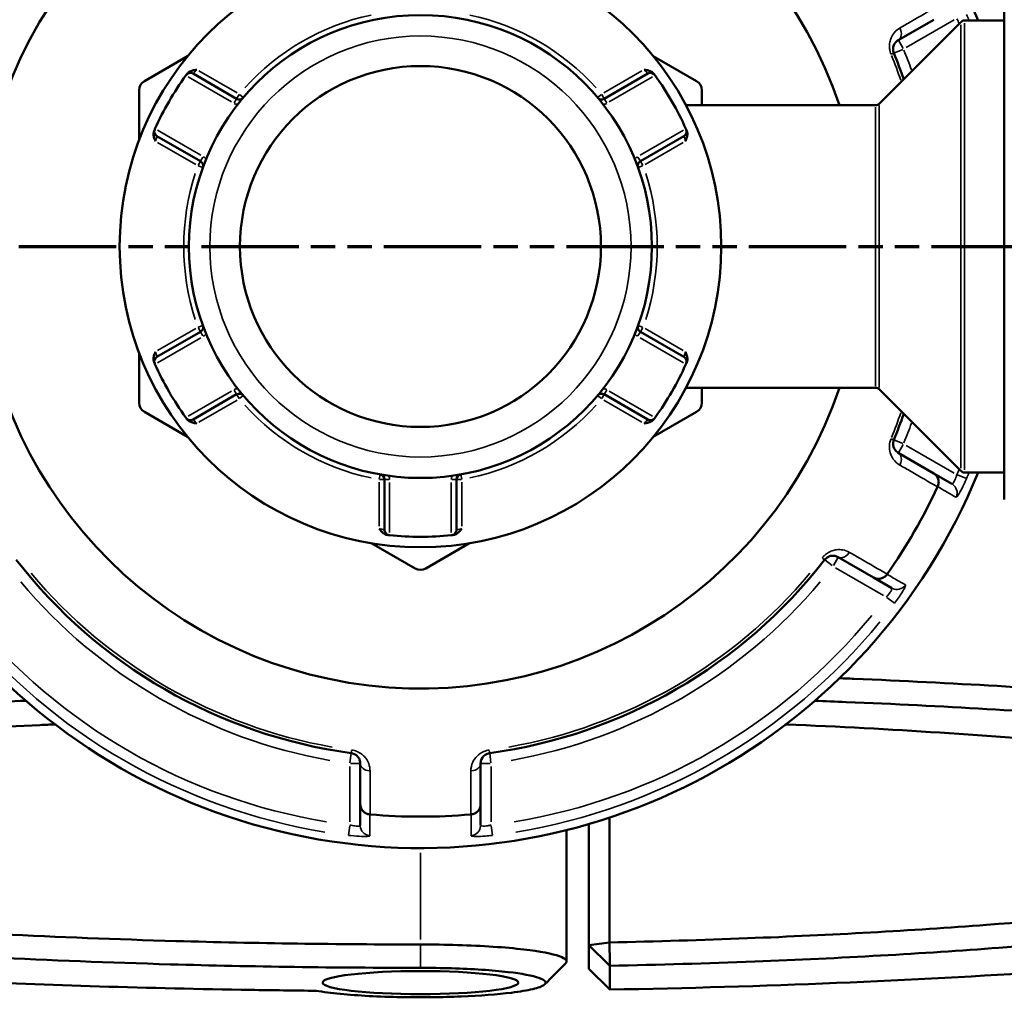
# Model space of a CAD drawing. Header units: millimetres. Extents: x 0 to 1062, y -443 to 985.
# Tile 9 of 21: x 389 to 483, y 720 to 814. Entities that reach past the tile are written whole.
import ezdxf

# ---------------------------------------------------------------- set-up
doc = ezdxf.new("R2010")
doc.units = ezdxf.units.MM
doc.linetypes.add('DOUBLE_DASH_CHAIN', pattern=[1.2403, 0.6614, -0.0827, 0.1654, -0.0827, 0.1654, -0.0827])
for name, color, linetype, lineweight in [('Section Line (ANSI)', 7, 'DOUBLE_DASH_CHAIN', 70), ('Visible (ANSI)', 7, 'Continuous', 50), ('Visible Narrow (ANSI)', 7, 'Continuous', 35)]:
    doc.layers.add(name, color=color, linetype=linetype, lineweight=lineweight)

# ---------------------------------------------------------------- blocks, each defined once
blk = doc.blocks.new('2dTransSection0')
at = {"layer": 'Section Line (ANSI)', "linetype": 'DOUBLE_DASH_CHAIN', "ltscale": 14.063424}
blk.add_line((249.725, 791.95), (642.811, 791.95), dxfattribs=at)

msp = doc.modelspace()

# ---------------------------------------------------------------- linework, layer by layer
at = {"layer": 'Visible (ANSI)'}
for p, q in [((483.443, 767.772), (483.443, 816.127)), ((471.489, 805.596), (479.296, 813.403)), ((473.314, 811.678), (476.697, 813.632)), ((483.443, 813.55), (479.65, 813.55)), ((405.388, 810.151), (401.253, 807.763)), ((454.033, 807.763), (449.898, 810.151)), ((410.075, 806.076), (405.907, 808.482)), ((449.378, 808.482), (445.211, 806.076)), ((400.753, 806.897), (400.753, 802.122)), ((454.533, 805.45), (454.533, 806.897)), ((471.136, 805.45), (453.026, 805.45)), ((402.457, 802.507), (406.625, 800.101)), ((448.661, 800.101), (452.828, 802.507)), ((406.625, 783.799), (402.457, 781.392)), ((452.828, 781.392), (448.661, 783.799)), ((400.753, 781.777), (400.753, 777.002)), ((471.136, 778.45), (453.026, 778.45)), ((454.533, 777.002), (454.533, 778.45)), ((471.489, 778.303), (479.296, 770.496)), ((405.907, 775.417), (410.075, 777.823)), ((445.211, 777.823), (449.378, 775.417)), ((401.253, 776.136), (405.388, 773.748)), ((449.898, 773.748), (454.033, 776.136)), ((476.697, 770.267), (473.314, 772.221)), ((478.435, 769.264), (476.697, 770.267)), ((483.443, 770.35), (479.65, 770.35)), ((424.193, 769.672), (424.193, 764.86)), ((431.093, 764.86), (431.093, 769.672)), ((423.008, 763.576), (427.143, 761.188)), ((428.143, 761.188), (432.278, 763.576)), ((467.564, 762.262), (470.947, 760.308)), ((470.947, 760.308), (472.685, 759.305)), ((421.893, 742.533), (421.893, 738.626)), ((433.393, 738.626), (433.393, 742.533)), ((421.893, 738.626), (421.893, 736.619)), ((433.393, 736.619), (433.393, 738.626)), ((445.714, 725.429), (445.714, 737.363)), ((441.603, 736.17), (441.603, 723.606)), ((443.743, 736.75), (443.743, 725.167)), ((443.743, 725.167), (445.714, 725.429)), ((445.743, 723.191), (443.743, 725.167)), ((443.743, 725.167), (443.743, 722.902)), ((443.743, 722.902), (445.743, 720.922)), ((445.743, 720.922), (445.743, 723.191))]:
    msp.add_line(p, q, dxfattribs=at)
for radius in [28.75, 22.125, 17.25]:
    msp.add_circle((427.643, 791.95), radius, dxfattribs=at)
for centre, radius, start, end in [((427.643, 791.95), 57.5, 22.06463, 337.93537), ((427.643, 791.95), 42.249, 18.63469, 341.36531), ((479.65, 813.05), 0.5, 90, 135), ((427.643, 791.95), 48.875, 19.09226, 22.22181), ((405.657, 808.049), 0.5, 60, 143.78516), ((449.628, 808.049), 0.5, 36.21484, 120), ((401.753, 806.897), 1, 120, 180), ((427.643, 791.95), 27.75, 143.89757, 156.10243), ((427.643, 791.95), 27.75, 23.89757, 36.10243), ((453.533, 806.897), 1, 0, 60), ((410.325, 806.509), 0.5, 240, 319.94545), ((444.961, 806.509), 0.5, 220.05455, 300), ((471.136, 805.95), 0.5, 270, 315), ((402.707, 802.94), 0.5, 156.21484, 240), ((452.578, 802.94), 0.5, 300, 23.78516), ((406.375, 799.668), 0.5, 340.05455, 60), ((448.911, 799.668), 0.5, 120, 199.94545), ((406.375, 784.232), 0.5, 300, 19.94545), ((448.911, 784.232), 0.5, 160.05455, 240), ((402.707, 780.959), 0.5, 120, 203.78516), ((452.578, 780.959), 0.5, 336.21484, 60), ((427.643, 791.95), 27.75, 203.89757, 216.10243), ((427.643, 791.95), 27.75, 323.89757, 336.10243), ((471.136, 777.95), 0.5, 45, 90), ((410.325, 777.39), 0.5, 40.05455, 120), ((444.961, 777.39), 0.5, 60, 139.94545), ((401.753, 777.002), 1, 180, 240), ((453.533, 777.002), 1, 300, 0), ((405.657, 775.85), 0.5, 216.21484, 300), ((449.628, 775.85), 0.5, 240, 323.78516), ((427.643, 791.95), 48.875, 337.77819, 340.90774), ((423.693, 769.672), 0.5, 0, 79.94545), ((431.593, 769.672), 0.5, 100.05455, 180), ((479.65, 770.85), 0.5, 225, 270), ((427.643, 791.95), 54.499, 324.93401, 335.06599), ((424.693, 764.86), 0.5, 180, 263.78516), ((427.643, 791.95), 27.75, 263.89757, 276.10243), ((430.593, 764.86), 0.5, 276.21484, 0), ((427.643, 791.95), 48.875, 217.77819, 262.22181), ((427.643, 791.95), 48.875, 277.77819, 322.22181), ((427.643, 762.054), 1, 240, 300), ((427.643, 791.95), 54.499, 264.93401, 275.06599)]:
    msp.add_arc(centre, radius, start, end, dxfattribs=at)
msp.add_ellipse((427.643, 721.592), major_axis=(9.36, 0), ratio=0.117661, dxfattribs=at)
for points, knots in [([(472.888, 810.434), (472.871, 810.474), (472.858, 810.515), (472.829, 810.623), (472.819, 810.69), (472.81, 810.843), (472.817, 810.928), (472.847, 811.08), (472.869, 811.148), (472.938, 811.305), (472.991, 811.388), (473.128, 811.55), (473.217, 811.622), (473.314, 811.678)], [0, 0, 0, 0, 0.0259617, 0.0259617, 0.0675003, 0.0675003, 0.1232122, 0.1232122, 0.1743674, 0.1743674, 0.2510764, 0.2510764, 0.3457804, 0.3457804, 0.3457804, 0.3457804]), ([(405.335, 808.455), (405.312, 808.424), (405.293, 808.398), (405.263, 808.357), (405.254, 808.345), (405.254, 808.345)], [0.26101518, 0.26101518, 0.26101518, 0.26101518, 0.28411477, 0.28411477, 0.31340109, 0.31340109, 0.31340109, 0.31340109]), ([(405.335, 808.455), (405.383, 808.52), (405.448, 808.583), (405.64, 808.708), (405.755, 808.75), (405.991, 808.815), (406.128, 808.834), (406.265, 808.851), (406.266, 808.851), (406.268, 808.851)], [0, 0, 0, 0, 0.02419173, 0.02419173, 0.05409885, 0.05409885, 0.0928971, 0.0928971, 0.09337345, 0.09337345, 0.09337345, 0.09337345]), ([(449.018, 808.851), (449.02, 808.851), (449.021, 808.851), (449.158, 808.834), (449.295, 808.815), (449.531, 808.75), (449.646, 808.708), (449.838, 808.583), (449.903, 808.52), (449.95, 808.455)], [-0.00050145, -0.00050145, -0.00050145, -0.00050145, 0, 0, 0.04084257, 0.04084257, 0.07232552, 0.07232552, 0.09779192, 0.09779192, 0.09779192, 0.09779192]), ([(450.032, 808.345), (450.032, 808.345), (450.028, 808.35), (450.008, 808.377), (449.987, 808.406), (449.955, 808.45), (449.953, 808.452), (449.95, 808.455)], [1.2634146, 1.2634146, 1.2634146, 1.2634146, 1.28278086, 1.28278086, 1.31376686, 1.31376686, 1.31580051, 1.31580051, 1.31580051, 1.31580051]), ([(402.318, 802.01), (402.317, 802.011), (402.317, 802.013), (402.263, 802.14), (402.211, 802.268), (402.149, 802.505), (402.128, 802.625), (402.14, 802.854), (402.163, 802.942), (402.195, 803.016)], [-0.00050145, -0.00050145, -0.00050145, -0.00050145, 0, 0, 0.04084262, 0.04084262, 0.07232563, 0.07232563, 0.09779208, 0.09779208, 0.09779208, 0.09779208]), ([(402.25, 803.141), (402.25, 803.141), (402.247, 803.136), (402.234, 803.105), (402.219, 803.072), (402.198, 803.022), (402.196, 803.019), (402.195, 803.016)], [0.6317073, 0.6317073, 0.6317073, 0.6317073, 0.65107188, 0.65107188, 0.68205521, 0.68205521, 0.6840932, 0.6840932, 0.6840932, 0.6840932]), ([(453.091, 803.016), (453.123, 802.942), (453.145, 802.854), (453.157, 802.625), (453.137, 802.505), (453.075, 802.268), (453.022, 802.14), (452.969, 802.013), (452.969, 802.011), (452.968, 802.01)], [0, 0, 0, 0, 0.02419173, 0.02419173, 0.05409885, 0.05409885, 0.0928971, 0.0928971, 0.09337345, 0.09337345, 0.09337345, 0.09337345]), ([(453.091, 803.016), (453.075, 803.052), (453.063, 803.081), (453.042, 803.128), (453.036, 803.141), (453.036, 803.141)], [0.5793214, 0.5793214, 0.5793214, 0.5793214, 0.60242098, 0.60242098, 0.6317073, 0.6317073, 0.6317073, 0.6317073]), ([(402.195, 780.884), (402.163, 780.957), (402.14, 781.045), (402.128, 781.274), (402.149, 781.395), (402.211, 781.631), (402.263, 781.759), (402.317, 781.886), (402.317, 781.888), (402.318, 781.889)], [0, 0, 0, 0, 0.02419173, 0.02419173, 0.05409885, 0.05409885, 0.0928971, 0.0928971, 0.09337345, 0.09337345, 0.09337345, 0.09337345]), ([(452.968, 781.889), (452.969, 781.888), (452.969, 781.886), (453.022, 781.759), (453.075, 781.631), (453.137, 781.395), (453.157, 781.274), (453.145, 781.045), (453.123, 780.957), (453.091, 780.884)], [-0.00050145, -0.00050145, -0.00050145, -0.00050145, 0, 0, 0.04084262, 0.04084262, 0.07232563, 0.07232563, 0.09779208, 0.09779208, 0.09779208, 0.09779208]), ([(402.195, 780.884), (402.196, 780.88), (402.198, 780.877), (402.219, 780.827), (402.234, 780.794), (402.247, 780.764), (402.25, 780.758), (402.25, 780.758)], [-0.0523859, -0.0523859, -0.0523859, -0.0523859, -0.0503478, -0.0503478, -0.01936454, -0.01936454, 0, 0, 0, 0]), ([(453.036, 780.758), (453.036, 780.758), (453.039, 780.764), (453.052, 780.794), (453.067, 780.827), (453.088, 780.877), (453.09, 780.88), (453.091, 780.884)], [1.2634146, 1.2634146, 1.2634146, 1.2634146, 1.28277918, 1.28277918, 1.31376251, 1.31376251, 1.3158005, 1.3158005, 1.3158005, 1.3158005]), ([(405.254, 775.554), (405.254, 775.554), (405.258, 775.549), (405.277, 775.523), (405.299, 775.493), (405.331, 775.449), (405.333, 775.447), (405.335, 775.444)], [0.63170726, 0.63170726, 0.63170726, 0.63170726, 0.65107231, 0.65107231, 0.68205637, 0.68205637, 0.68409317, 0.68409317, 0.68409317, 0.68409317]), ([(406.268, 775.048), (406.266, 775.048), (406.265, 775.048), (406.128, 775.066), (405.991, 775.085), (405.755, 775.149), (405.64, 775.191), (405.448, 775.316), (405.383, 775.379), (405.335, 775.444)], [-0.00050145, -0.00050145, -0.00050145, -0.00050145, 0, 0, 0.04084259, 0.04084259, 0.07232555, 0.07232555, 0.09779197, 0.09779197, 0.09779197, 0.09779197]), ([(449.95, 775.444), (449.903, 775.379), (449.838, 775.316), (449.646, 775.191), (449.531, 775.149), (449.295, 775.085), (449.158, 775.066), (449.021, 775.048), (449.02, 775.048), (449.018, 775.048)], [0, 0, 0, 0, 0.02419173, 0.02419173, 0.05409885, 0.05409885, 0.0928971, 0.0928971, 0.09337345, 0.09337345, 0.09337345, 0.09337345]), ([(449.95, 775.444), (449.974, 775.476), (449.993, 775.501), (450.023, 775.543), (450.032, 775.554), (450.032, 775.554)], [0.26101518, 0.26101518, 0.26101518, 0.26101518, 0.28411477, 0.28411477, 0.31340109, 0.31340109, 0.31340109, 0.31340109]), ([(473.314, 772.221), (473.193, 772.291), (473.086, 772.385), (472.882, 772.672), (472.8, 772.892), (472.822, 773.252), (472.846, 773.362), (472.888, 773.465)], [0, 0, 0, 0, 0.1175042, 0.1175042, 0.2788011, 0.2788011, 0.3457814, 0.3457814, 0.3457814, 0.3457814]), ([(476.697, 770.267), (476.699, 770.267), (476.7, 770.266), (476.803, 770.206), (476.894, 770.127), (477.04, 769.939), (477.095, 769.832), (477.165, 769.598), (477.178, 769.474), (477.157, 769.228), (477.126, 769.109), (477.073, 768.998)], [-0.1535572, -0.1535572, -0.1535572, -0.1535572, -0.1530821, -0.1530821, -0.1140212, -0.1140212, -0.0754683, -0.0754683, -0.0369606, -0.0369606, 0, 0, 0, 0]), ([(424.502, 764.378), (424.422, 764.387), (424.335, 764.412), (424.131, 764.516), (424.037, 764.594), (423.863, 764.766), (423.778, 764.875), (423.695, 764.985), (423.694, 764.986), (423.693, 764.987)], [0, 0, 0, 0, 0.02419173, 0.02419173, 0.05409885, 0.05409885, 0.09289713, 0.09289713, 0.09337348, 0.09337348, 0.09337348, 0.09337348]), ([(424.502, 764.378), (424.542, 764.373), (424.573, 764.37), (424.624, 764.364), (424.639, 764.363), (424.639, 764.363)], [0.1830283, 0.1830283, 0.1830283, 0.1830283, 0.20612788, 0.20612788, 0.23541421, 0.23541421, 0.23541421, 0.23541421]), ([(430.647, 764.363), (430.647, 764.363), (430.653, 764.363), (430.686, 764.367), (430.723, 764.371), (430.777, 764.377), (430.78, 764.377), (430.784, 764.378)], [0.63170734, 0.63170734, 0.63170734, 0.63170734, 0.65106957, 0.65106957, 0.68204914, 0.68204914, 0.68409325, 0.68409325, 0.68409325, 0.68409325]), ([(431.593, 764.987), (431.592, 764.986), (431.591, 764.985), (431.507, 764.875), (431.422, 764.766), (431.249, 764.594), (431.155, 764.516), (430.951, 764.412), (430.864, 764.387), (430.784, 764.378)], [-0.00050145, -0.00050145, -0.00050145, -0.00050145, 0, 0, 0.04084264, 0.04084264, 0.07232567, 0.07232567, 0.09779214, 0.09779214, 0.09779214, 0.09779214]), ([(466.273, 762.008), (466.3, 762.043), (466.328, 762.075), (466.408, 762.154), (466.46, 762.196), (466.589, 762.28), (466.666, 762.317), (466.812, 762.367), (466.882, 762.382), (467.053, 762.401), (467.152, 762.396), (467.36, 762.358), (467.467, 762.318), (467.564, 762.262)], [0, 0, 0, 0, 0.0259617, 0.0259617, 0.0675003, 0.0675003, 0.1231841, 0.1231841, 0.1744223, 0.1744223, 0.2511864, 0.2511864, 0.3457804, 0.3457804, 0.3457804, 0.3457804]), ([(472.235, 760.617), (472.165, 760.516), (472.077, 760.43), (471.875, 760.289), (471.76, 760.238), (471.524, 760.181), (471.403, 760.176), (471.167, 760.209), (471.054, 760.247), (470.95, 760.307), (470.949, 760.307), (470.947, 760.308)], [-0.1534386, -0.1534386, -0.1534386, -0.1534386, -0.116392, -0.116392, -0.0777945, -0.0777945, -0.0391518, -0.0391518, 0, 0, 0.0004763, 0.0004763, 0.0004763, 0.0004763]), ([(549.8, 735.323), (549.906, 735.429), (550.002, 735.535), (550.088, 735.641), (550.675, 736.366), (550.797, 737.097), (550.104, 738.552), (549.29, 739.276), (546.743, 740.702), (545.011, 741.404), (540.667, 742.768), (538.056, 743.431), (532.467, 744.608), (529.602, 745.129), (523.328, 746.124), (519.918, 746.598), (510.051, 747.802), (503.13, 748.481), (491.523, 749.386), (487.216, 749.679), (478.33, 750.203), (473.752, 750.433), (468.611, 750.648), (468.15, 750.668), (467.688, 750.686)], [1.455523, 1.455523, 1.455523, 1.455523, 1.477652, 1.477652, 1.477652, 1.628669, 1.628669, 1.779685, 1.779685, 1.930702, 1.930702, 2.081719, 2.081719, 2.210084, 2.210084, 2.338448, 2.338448, 2.556667, 2.556667, 2.677684, 2.677684, 2.7987, 2.7987, 2.810602, 2.810602, 2.810602, 2.810602]), ([(417.693, 720.81), (415.595, 720.831), (413.502, 720.858), (406.551, 720.968), (401.726, 721.081), (392.227, 721.374), (387.554, 721.554), (374.811, 722.149), (366.988, 722.637), (355.422, 723.56), (351.325, 723.935), (343.571, 724.742), (339.915, 725.175), (332.503, 726.174), (328.843, 726.75), (322.301, 727.959), (319.419, 728.593), (314.497, 729.904), (312.457, 730.582), (309.268, 731.965), (308.118, 732.671), (307.426, 733.383), (306.042, 734.808), (306.5, 736.256), (311.318, 739.233), (316.118, 740.75), (329.353, 743.442), (337.581, 744.629), (357.294, 746.695), (368.926, 747.552), (384.231, 748.296), (387.071, 748.42), (389.946, 748.531)], [-3.059259, -3.059259, -3.059259, -3.059259, -3.007067, -3.007067, -2.885328, -2.885328, -2.76359, -2.76359, -2.545383, -2.545383, -2.417026, -2.417026, -2.288669, -2.288669, -2.137661, -2.137661, -1.986653, -1.986653, -1.835645, -1.835645, -1.684636, -1.684636, -1.684636, -1.38262, -1.38262, -1.046275, -1.046275, -0.727484, -0.727484, -0.391875, -0.391875, -0.316853, -0.316853, -0.316853, -0.316853]), ([(465.34, 748.531), (466.338, 748.492), (467.332, 748.452), (472.917, 748.218), (477.414, 747.992), (486.144, 747.478), (490.377, 747.19), (501.784, 746.301), (508.59, 745.635), (518.299, 744.451), (521.655, 743.986), (527.833, 743.008), (530.656, 742.495), (536.166, 741.339), (538.743, 740.687), (543.034, 739.345), (544.749, 738.655), (547.275, 737.253), (548.088, 736.54), (548.793, 735.109), (548.685, 734.39), (548.118, 733.676), (546.985, 732.249), (544.006, 730.842), (534.087, 728.044), (526.731, 726.674), (509.043, 724.357), (498.886, 723.392), (474.768, 721.77), (460.465, 721.185), (445.743, 720.922)], [-2.82474, -2.82474, -2.82474, -2.82474, -2.7987, -2.7987, -2.677684, -2.677684, -2.556667, -2.556667, -2.338448, -2.338448, -2.210084, -2.210084, -2.081719, -2.081719, -1.930702, -1.930702, -1.779685, -1.779685, -1.628669, -1.628669, -1.477652, -1.477652, -1.477652, -1.175618, -1.175618, -0.838975, -0.838975, -0.519388, -0.519388, -0.150167, -0.150167, -0.150167, -0.150167]), ([(392.713, 746.275), (392.233, 746.255), (391.753, 746.234), (387.237, 746.031), (383.296, 745.819), (372.944, 745.167), (366.786, 744.67), (357.848, 743.767), (354.721, 743.407), (348.883, 742.643), (346.173, 742.239), (340.778, 741.32), (338.181, 740.796), (333.686, 739.71), (331.787, 739.147), (328.733, 737.994), (327.576, 737.403), (326.031, 736.209), (325.643, 735.605), (325.643, 735.001), (325.643, 733.793), (327.205, 732.585), (333.827, 730.084), (339.433, 728.813), (353.511, 726.655), (361.742, 725.749), (380.957, 724.239), (392.1, 723.665), (411.562, 723.113), (419.602, 723.001), (427.643, 723.001)], [-2.792113, -2.792113, -2.792113, -2.792113, -2.777074, -2.777074, -2.64994, -2.64994, -2.431694, -2.431694, -2.303315, -2.303315, -2.174935, -2.174935, -2.023901, -2.023901, -1.872866, -1.872866, -1.721831, -1.721831, -1.570796, -1.570796, -1.570796, -1.268727, -1.268727, -0.916, -0.916, -0.588744, -0.588744, -0.236457, -0.236457, 0, 0, 0, 0]), ([(445.743, 723.191), (450.431, 723.291), (455.06, 723.429), (463.691, 723.764), (467.712, 723.954), (475.515, 724.393), (479.298, 724.641), (489.165, 725.39), (494.959, 725.943), (503.243, 726.929), (506.111, 727.317), (511.403, 728.134), (513.825, 728.562), (518.569, 729.53), (520.797, 730.076), (524.53, 731.201), (526.034, 731.78), (528.286, 732.958), (529.033, 733.558), (529.752, 734.762), (529.724, 735.368), (529.31, 735.97), (528.481, 737.174), (526.095, 738.363), (517.782, 740.791), (511.323, 742.006), (495.815, 744.022), (486.992, 744.848), (472.561, 745.793), (467.639, 746.057), (462.571, 746.275)], [-2.963221, -2.963221, -2.963221, -2.963221, -2.823119, -2.823119, -2.695955, -2.695955, -2.568791, -2.568791, -2.350606, -2.350606, -2.222261, -2.222261, -2.093917, -2.093917, -1.942924, -1.942924, -1.791931, -1.791931, -1.640938, -1.640938, -1.489944, -1.489944, -1.489944, -1.187958, -1.187958, -0.835263, -0.835263, -0.508103, -0.508103, -0.349479, -0.349479, -0.349479, -0.349479]), ([(421.028, 743.524), (421.071, 743.518), (421.114, 743.51), (421.221, 743.481), (421.285, 743.456), (421.422, 743.387), (421.492, 743.338), (421.606, 743.238), (421.653, 743.187), (421.754, 743.052), (421.799, 742.966), (421.873, 742.765), (421.893, 742.649), (421.893, 742.533)], [0, 0, 0, 0, 0.0259617, 0.0259617, 0.0675003, 0.0675003, 0.1233202, 0.1233202, 0.172757, 0.172757, 0.2481344, 0.2481344, 0.3457796, 0.3457796, 0.3457796, 0.3457796]), ([(433.393, 742.533), (433.393, 742.672), (433.421, 742.813), (433.575, 743.15), (433.747, 743.348), (434.087, 743.489), (434.171, 743.512), (434.258, 743.524)], [0, 0, 0, 0, 0.1175042, 0.1175042, 0.2935747, 0.2935747, 0.3457825, 0.3457825, 0.3457825, 0.3457825]), ([(422.805, 737.666), (422.682, 737.676), (422.563, 737.708), (422.34, 737.814), (422.239, 737.887), (422.071, 738.064), (422.006, 738.166), (421.917, 738.386), (421.894, 738.504), (421.893, 738.623), (421.893, 738.625), (421.893, 738.626)], [-0.1534385, -0.1534385, -0.1534385, -0.1534385, -0.1163919, -0.1163919, -0.0777947, -0.0777947, -0.0391517, -0.0391517, 0, 0, 0.0004764, 0.0004764, 0.0004764, 0.0004764]), ([(433.393, 738.626), (433.393, 738.625), (433.393, 738.623), (433.392, 738.504), (433.369, 738.386), (433.28, 738.166), (433.215, 738.064), (433.047, 737.887), (432.946, 737.814), (432.723, 737.708), (432.604, 737.676), (432.481, 737.666)], [-0.1535572, -0.1535572, -0.1535572, -0.1535572, -0.1530819, -0.1530819, -0.1140211, -0.1140211, -0.075468, -0.075468, -0.0369605, -0.0369605, 0, 0, 0, 0]), ([(427.643, 725.235), (419.78, 725.235), (411.917, 725.345), (392.879, 725.884), (381.975, 726.446), (363.158, 727.923), (355.089, 728.81), (341.272, 730.922), (335.758, 732.168), (329.222, 734.618), (327.667, 735.802), (327.643, 736.987), (327.641, 737.123), (327.658, 737.26), (327.696, 737.396)], [0, 0, 0, 0, 0.236457, 0.236457, 0.588744, 0.588744, 0.916, 0.916, 1.268727, 1.268727, 1.570796, 1.570796, 1.570796, 1.605555, 1.605555, 1.605555, 1.605555]), ([(527.59, 737.396), (527.704, 736.985), (527.634, 736.573), (527.016, 735.572), (526.272, 734.985), (524.043, 733.83), (522.558, 733.262), (518.88, 732.16), (516.688, 731.625), (512.026, 730.677), (509.646, 730.257), (504.453, 729.458), (501.639, 729.078), (493.516, 728.113), (487.84, 727.572), (478.177, 726.839), (474.473, 726.596), (466.836, 726.167), (462.902, 725.981), (454.577, 725.658), (450.173, 725.525), (445.714, 725.429)], [1.536038, 1.536038, 1.536038, 1.536038, 1.640938, 1.640938, 1.791931, 1.791931, 1.942924, 1.942924, 2.093917, 2.093917, 2.222261, 2.222261, 2.350606, 2.350606, 2.568791, 2.568791, 2.695955, 2.695955, 2.823119, 2.823119, 2.959462, 2.959462, 2.959462, 2.959462]), ([(441.506, 723.413), (441.738, 723.646), (441.545, 723.885), (440.26, 724.352), (439.083, 724.578), (435.784, 724.962), (433.57, 725.109), (430.028, 725.217), (428.835, 725.235), (427.643, 725.235)], [-1.671567, -1.671567, -1.671567, -1.671567, -1.243601, -1.243601, -0.774431, -0.774431, -0.251989, -0.251989, 0, 0, 0, 0]), ([(445.743, 723.191), (445.738, 723.564), (445.733, 723.937), (445.723, 724.683), (445.718, 725.056), (445.714, 725.429)], [-0.3010427, -0.3010427, -0.3010427, -0.3010427, -0.1505338, -0.1505338, 0, 0, 0, 0]), ([(427.643, 723.001), (428.646, 723.001), (429.65, 722.986), (432.637, 722.896), (434.512, 722.771), (437.34, 722.446), (438.365, 722.254), (439.586, 721.831), (439.757, 721.599), (439.274, 721.235), (438.908, 721.098), (438.378, 720.971), (437.848, 720.844), (437.155, 720.726), (435.008, 720.459), (433.346, 720.333), (429.707, 720.186), (427.733, 720.165), (423.693, 720.238), (421.65, 720.347), (419.107, 720.596), (418.331, 720.698), (417.693, 720.81)], [0, 0, 0, 0, 0.251989, 0.251989, 0.774431, 0.774431, 1.243601, 1.243601, 1.725632, 1.725632, 2.026901, 2.026901, 2.026901, 2.328171, 2.328171, 2.810202, 2.810202, 3.294103, 3.294103, 3.836621, 3.836621, 4.124707, 4.124707, 4.124707, 4.124707])]:
    msp.add_open_spline(points, degree=3, knots=knots, dxfattribs=at)
for points in [[(405.254, 808.345), (405.243, 808.33), (405.232, 808.315), (405.222, 808.301)], [(450.064, 808.301), (450.053, 808.315), (450.043, 808.33), (450.032, 808.345)], [(402.272, 803.191), (402.265, 803.175), (402.257, 803.158), (402.25, 803.141)], [(453.036, 803.141), (453.029, 803.158), (453.021, 803.175), (453.014, 803.191)], [(402.25, 780.758), (402.257, 780.741), (402.265, 780.724), (402.272, 780.708)], [(453.014, 780.708), (453.021, 780.724), (453.029, 780.741), (453.036, 780.758)], [(405.222, 775.598), (405.232, 775.584), (405.243, 775.569), (405.254, 775.554)], [(450.032, 775.554), (450.043, 775.569), (450.053, 775.584), (450.064, 775.598)], [(477.062, 768.974), (477.066, 768.982), (477.07, 768.99), (477.073, 768.998)], [(424.639, 764.363), (424.657, 764.361), (424.675, 764.359), (424.693, 764.357)], [(430.593, 764.357), (430.611, 764.359), (430.629, 764.361), (430.647, 764.363)], [(472.235, 760.617), (472.24, 760.625), (472.245, 760.632), (472.25, 760.639)], [(422.805, 737.666), (422.813, 737.665), (422.822, 737.664), (422.831, 737.663)], [(432.455, 737.663), (432.464, 737.664), (432.473, 737.665), (432.481, 737.666)], [(441.507, 723.413), (440.845, 722.752), (440.183, 722.09), (439.521, 721.427)]]:
    msp.add_open_spline(points, degree=3, dxfattribs=at)
at = {"layer": 'Visible Narrow (ANSI)'}
for p, q in [((474.068, 810.959), (478.653, 813.606)), ((479.296, 770.76), (479.296, 813.139)), ((479.65, 813.284), (479.65, 770.616)), ((473.774, 810.88), (473.315, 811.675)), ((472.642, 810.333), (472.887, 810.434)), ((472.891, 810.435), (473.741, 810.782)), ((410.122, 806.626), (406.471, 808.734)), ((448.815, 808.734), (445.164, 806.626)), ((405.452, 808.168), (409.595, 805.776)), ((445.691, 805.776), (449.834, 808.168)), ((410.305, 806.475), (410.076, 806.077)), ((410.707, 806.188), (410.355, 806.484)), ((444.931, 806.484), (444.579, 806.188)), ((445.21, 806.077), (444.98, 806.475)), ((410.074, 806.075), (409.845, 805.677)), ((445.441, 805.677), (445.212, 806.075)), ((471.136, 778.616), (471.136, 805.283)), ((471.489, 805.428), (471.489, 778.471)), ((406.645, 800.666), (402.502, 803.058)), ((452.784, 803.058), (448.641, 800.666)), ((402.521, 801.893), (406.172, 799.785)), ((449.114, 799.785), (452.765, 801.893)), ((406.624, 800.099), (406.395, 799.702)), ((406.855, 800.5), (406.626, 800.102)), ((448.66, 800.102), (448.43, 800.5)), ((448.891, 799.702), (448.662, 800.099)), ((406.412, 799.654), (406.844, 799.498)), ((448.442, 799.498), (448.874, 799.654)), ((406.172, 784.115), (402.521, 782.006)), ((406.395, 784.198), (406.624, 783.8)), ((406.844, 784.402), (406.412, 784.245)), ((448.874, 784.245), (448.442, 784.402)), ((448.662, 783.8), (448.891, 784.198)), ((452.765, 782.006), (449.114, 784.115)), ((402.502, 780.841), (406.645, 783.233)), ((406.626, 783.797), (406.855, 783.4)), ((448.43, 783.4), (448.66, 783.797)), ((448.641, 783.233), (452.784, 780.841)), ((409.595, 778.123), (405.452, 775.731)), ((409.845, 778.222), (410.074, 777.824)), ((410.076, 777.822), (410.305, 777.424)), ((410.355, 777.415), (410.707, 777.711)), ((444.579, 777.711), (444.931, 777.415)), ((444.98, 777.424), (445.21, 777.822)), ((445.212, 777.824), (445.441, 778.222)), ((449.834, 775.731), (445.691, 778.123)), ((406.471, 775.165), (410.122, 777.273)), ((445.164, 777.273), (448.815, 775.165)), ((472.887, 773.466), (472.642, 773.566)), ((473.741, 773.117), (472.891, 773.464)), ((473.315, 772.224), (473.774, 773.019)), ((478.653, 770.293), (474.068, 772.94)), ((423.78, 770.163), (423.7, 769.711)), ((431.586, 769.711), (431.506, 770.163)), ((479.816, 769.76), (478.976, 770.117)), ((423.693, 769.438), (423.693, 765.222)), ((423.732, 769.672), (424.191, 769.672)), ((424.194, 769.672), (424.654, 769.672)), ((424.693, 764.623), (424.693, 769.406)), ((430.593, 769.406), (430.593, 764.623)), ((430.632, 769.672), (431.091, 769.672)), ((431.094, 769.672), (431.554, 769.672)), ((431.593, 765.222), (431.593, 769.438)), ((467.103, 761.464), (467.562, 762.259)), ((466.063, 762.171), (466.273, 762.009)), ((466.276, 762.007), (467.002, 761.444)), ((467.318, 761.249), (471.903, 758.602)), ((472.217, 758.41), (472.946, 757.861)), ((421.028, 743.521), (420.904, 742.611)), ((421.064, 743.788), (421.028, 743.525)), ((434.258, 743.525), (434.222, 743.788)), ((434.382, 742.611), (434.258, 743.521)), ((420.971, 742.533), (421.89, 742.533)), ((433.396, 742.533), (434.314, 742.533)), ((420.893, 742.239), (420.893, 736.945)), ((434.393, 736.945), (434.393, 742.239)), ((420.884, 736.578), (420.773, 735.672)), ((434.513, 735.672), (434.402, 736.578)), ((427.643, 733.989), (427.643, 725.695)), ((427.643, 723.113), (427.643, 725.123))]:
    msp.add_line(p, q, dxfattribs=at)
msp.add_circle((427.643, 791.95), 20.125, dxfattribs=at)
for centre, radius, start, end in [((427.643, 791.95), 22.625, 102.04909, 137.95091), ((427.643, 791.95), 22.625, 42.04909, 77.95091), ((427.643, 791.95), 56.705, 22.42312, 23.00811), ((427.643, 791.95), 55.709, 22.48917, 23.01159), ((427.643, 791.95), 49.875, 19.77761, 22.09317), ((427.643, 791.95), 48.582, 19.08923, 22.05694), ((410.325, 806.509), 1, 241.05241, 259.9958), ((444.961, 806.509), 1, 280.0042, 298.94759), ((406.375, 799.668), 1, 40.0042, 58.94759), ((448.911, 799.668), 1, 121.05241, 139.9958), ((427.643, 791.95), 22.625, 162.04909, 197.95091), ((427.643, 791.95), 22.625, 342.04909, 17.95091), ((406.375, 784.232), 1, 301.05241, 319.9958), ((448.911, 784.232), 1, 220.0042, 238.94759), ((410.325, 777.39), 1, 100.0042, 118.94759), ((444.961, 777.39), 1, 61.05241, 79.9958), ((427.643, 791.95), 22.625, 222.04909, 257.95091), ((427.643, 791.95), 22.625, 282.04909, 317.95091), ((427.643, 791.95), 48.582, 337.94306, 340.91077), ((427.643, 791.95), 49.875, 337.90683, 340.22239), ((423.693, 769.672), 1, 1.05241, 19.9958), ((431.593, 769.672), 1, 160.0042, 178.94759), ((427.643, 791.95), 55.709, 336.98841, 337.51083), ((427.643, 791.95), 56.705, 336.99189, 337.57688), ((427.643, 791.95), 48.582, 220.00037, 259.99963), ((427.643, 791.95), 48.582, 280.00037, 319.99963), ((427.643, 791.95), 49.875, 220.00037, 259.99963), ((427.643, 791.95), 49.875, 280.00037, 319.99963), ((427.643, 791.95), 55.709, 219.26345, 260.73655), ((427.643, 791.95), 55.709, 279.26345, 320.73655), ((427.643, 791.95), 56.705, 219.26345, 260.73655), ((427.643, 791.95), 56.705, 279.26345, 320.73655)]:
    msp.add_arc(centre, radius, start, end, dxfattribs=at)
for centre, major_axis, ratio, start_param, end_param in [((472.814, 812.544), (0.5, -0.866), 0.705479, 0.075154, 1.427933), ((472.814, 771.355), (0.5, 0.866), 0.705479, 4.855252, 6.208031), ((477.935, 768.398), (0.5, 0.866), 0.996167, 4.871975, 6.208911), ((468.064, 763.128), (-0.5, -0.866), 0.705479, 0.075154, 1.427933), ((473.185, 760.171), (-0.5, -0.866), 0.996167, 0.074274, 1.411211), ((422.893, 742.533), (-1, 0), 0.705479, 0.075154, 1.427933), ((432.393, 742.533), (1, 0), 0.705479, 4.855252, 6.208031), ((422.893, 736.619), (-1, 0), 0.996167, 0.074274, 1.411211), ((432.393, 736.619), (1, 0), 0.996167, 4.871975, 6.208911)]:
    msp.add_ellipse(centre, major_axis=major_axis, ratio=ratio, start_param=start_param, end_param=end_param, dxfattribs=at)
for points, knots in [([(477.062, 814.925), (476.223, 814.439), (475.383, 813.953), (474.543, 813.467), (474.181, 813.257), (473.819, 813.047), (473.457, 812.837)], [-1.9790786, -1.9790786, -1.9790786, -1.9790786, -1.5683396, -1.5683396, -1.5683396, -1.3911941, -1.3911941, -1.3911941, -1.3911941]), ([(473.457, 812.837), (473.263, 812.725), (473.087, 812.579), (472.813, 812.254), (472.707, 812.087), (472.572, 811.769), (472.528, 811.631), (472.47, 811.325), (472.457, 811.153), (472.476, 810.842), (472.497, 810.706), (472.555, 810.488), (472.583, 810.404), (472.617, 810.323)], [-0.3457804, -0.3457804, -0.3457804, -0.3457804, -0.2510764, -0.2510764, -0.1743674, -0.1743674, -0.1232122, -0.1232122, -0.0675003, -0.0675003, -0.0259617, -0.0259617, 0, 0, 0, 0]), ([(405.907, 808.482), (405.907, 808.482), (405.912, 808.488), (405.938, 808.515), (405.966, 808.546), (406.053, 808.638), (406.119, 808.706), (406.217, 808.802), (406.242, 808.827), (406.268, 808.851)], [-0.3134011, -0.3134011, -0.3134011, -0.3134011, -0.2841148, -0.2841148, -0.2372566, -0.2372566, -0.1763411, -0.1763411, -0.1556587, -0.1556587, -0.1556587, -0.1556587]), ([(449.018, 808.851), (449.036, 808.834), (449.054, 808.816), (449.136, 808.737), (449.196, 808.676), (449.282, 808.587), (449.313, 808.553), (449.353, 808.51), (449.365, 808.497), (449.376, 808.485), (449.378, 808.482), (449.378, 808.482)], [-1.421157, -1.421157, -1.421157, -1.421157, -1.406415, -1.406415, -1.3540487, -1.3540487, -1.3137669, -1.3137669, -1.2827809, -1.2827809, -1.2634146, -1.2634146, -1.2634146, -1.2634146]), ([(402.318, 802.01), (402.324, 802.035), (402.33, 802.059), (402.358, 802.169), (402.381, 802.251), (402.415, 802.371), (402.429, 802.414), (402.446, 802.471), (402.451, 802.488), (402.456, 802.504), (402.457, 802.507), (402.457, 802.507)], [-0.7894497, -0.7894497, -0.7894497, -0.7894497, -0.7746954, -0.7746954, -0.7223335, -0.7223335, -0.6820552, -0.6820552, -0.6510719, -0.6510719, -0.6317073, -0.6317073, -0.6317073, -0.6317073]), ([(452.828, 802.507), (452.828, 802.507), (452.831, 802.5), (452.842, 802.464), (452.854, 802.425), (452.891, 802.303), (452.917, 802.211), (452.951, 802.079), (452.959, 802.044), (452.968, 802.01)], [-0.6317073, -0.6317073, -0.6317073, -0.6317073, -0.602421, -0.602421, -0.5555629, -0.5555629, -0.4946473, -0.4946473, -0.4739649, -0.4739649, -0.4739649, -0.4739649]), ([(402.457, 781.392), (402.457, 781.392), (402.456, 781.396), (402.451, 781.411), (402.446, 781.429), (402.429, 781.485), (402.415, 781.528), (402.381, 781.648), (402.358, 781.73), (402.33, 781.84), (402.324, 781.865), (402.318, 781.889)], [0, 0, 0, 0, 0.0193645, 0.0193645, 0.0503478, 0.0503478, 0.090626, 0.090626, 0.1429878, 0.1429878, 0.1577424, 0.1577424, 0.1577424, 0.1577424]), ([(452.968, 781.889), (452.962, 781.865), (452.956, 781.84), (452.928, 781.73), (452.905, 781.648), (452.871, 781.528), (452.857, 781.485), (452.84, 781.429), (452.834, 781.411), (452.829, 781.396), (452.828, 781.392), (452.828, 781.392)], [-1.421157, -1.421157, -1.421157, -1.421157, -1.4064027, -1.4064027, -1.3540408, -1.3540408, -1.3137625, -1.3137625, -1.2827792, -1.2827792, -1.2634146, -1.2634146, -1.2634146, -1.2634146]), ([(406.268, 775.048), (406.25, 775.065), (406.231, 775.083), (406.15, 775.162), (406.09, 775.223), (406.004, 775.313), (405.973, 775.346), (405.933, 775.389), (405.921, 775.402), (405.91, 775.415), (405.907, 775.417), (405.907, 775.417)], [-0.7894497, -0.7894497, -0.7894497, -0.7894497, -0.7746987, -0.7746987, -0.7223357, -0.7223357, -0.6820564, -0.6820564, -0.6510723, -0.6510723, -0.6317073, -0.6317073, -0.6317073, -0.6317073]), ([(449.378, 775.417), (449.378, 775.417), (449.373, 775.411), (449.348, 775.384), (449.32, 775.353), (449.233, 775.261), (449.167, 775.193), (449.069, 775.097), (449.044, 775.072), (449.018, 775.048)], [-0.3134011, -0.3134011, -0.3134011, -0.3134011, -0.2841148, -0.2841148, -0.2372566, -0.2372566, -0.1763411, -0.1763411, -0.1556587, -0.1556587, -0.1556587, -0.1556587]), ([(472.617, 773.576), (472.531, 773.366), (472.482, 773.143), (472.435, 772.414), (472.596, 771.969), (473.002, 771.392), (473.217, 771.201), (473.457, 771.062)], [-0.3457814, -0.3457814, -0.3457814, -0.3457814, -0.2788011, -0.2788011, -0.1175042, -0.1175042, 0, 0, 0, 0]), ([(473.457, 771.062), (473.819, 770.852), (474.181, 770.642), (474.543, 770.433), (475.383, 769.946), (476.223, 769.46), (477.062, 768.974)], [-3.3801923, -3.3801923, -3.3801923, -3.3801923, -3.2030468, -3.2030468, -3.2030468, -2.7923078, -2.7923078, -2.7923078, -2.7923078]), ([(478.908, 770.146), (478.879, 770.047), (478.847, 769.95), (478.758, 769.713), (478.699, 769.583), (478.572, 769.354), (478.507, 769.276), (478.453, 769.259), (478.443, 769.259), (478.435, 769.264)], [0, 0, 0, 0, 0.0604317, 0.0604317, 0.1571225, 0.1571225, 0.2828205, 0.2828205, 0.3147952, 0.3147952, 0.3147952, 0.3147952]), ([(477.073, 768.998), (477.142, 768.958), (477.21, 768.918), (477.515, 768.742), (477.752, 768.605), (477.988, 768.468), (478.271, 768.304), (478.554, 768.14), (478.838, 767.976)], [-3.534784, -3.534784, -3.534784, -3.534784, -3.263383, -3.263383, -2.326966, -2.326966, -2.326966, -1.204617, -1.204617, -1.204617, -1.204617]), ([(478.838, 767.976), (478.846, 767.971), (478.857, 767.974), (478.933, 768.028), (479.049, 768.196), (479.312, 768.662), (479.444, 768.919), (479.66, 769.38), (479.744, 769.568), (479.824, 769.756)], [-0.3147952, -0.3147952, -0.3147952, -0.3147952, -0.2828205, -0.2828205, -0.1571225, -0.1571225, -0.0604317, -0.0604317, 0, 0, 0, 0]), ([(424.193, 764.86), (424.193, 764.86), (424.186, 764.861), (424.149, 764.869), (424.109, 764.878), (423.985, 764.908), (423.893, 764.931), (423.761, 764.968), (423.727, 764.977), (423.693, 764.987)], [-0.2354142, -0.2354142, -0.2354142, -0.2354142, -0.2061279, -0.2061279, -0.1592698, -0.1592698, -0.0983542, -0.0983542, -0.0776718, -0.0776718, -0.0776718, -0.0776718]), ([(431.593, 764.987), (431.569, 764.98), (431.544, 764.973), (431.435, 764.942), (431.352, 764.921), (431.231, 764.891), (431.187, 764.881), (431.13, 764.868), (431.112, 764.864), (431.096, 764.86), (431.093, 764.86), (431.093, 764.86)], [-0.7894498, -0.7894498, -0.7894498, -0.7894498, -0.774678, -0.774678, -0.7223226, -0.7223226, -0.6820491, -0.6820491, -0.6510696, -0.6510696, -0.6317073, -0.6317073, -0.6317073, -0.6317073]), ([(468.639, 762.717), (468.446, 762.829), (468.231, 762.909), (467.813, 762.984), (467.615, 762.991), (467.271, 762.95), (467.131, 762.919), (466.835, 762.816), (466.68, 762.741), (466.421, 762.57), (466.314, 762.483), (466.154, 762.323), (466.095, 762.257), (466.042, 762.188)], [-0.3457804, -0.3457804, -0.3457804, -0.3457804, -0.2511864, -0.2511864, -0.1744223, -0.1744223, -0.1231841, -0.1231841, -0.0675003, -0.0675003, -0.0259617, -0.0259617, 0, 0, 0, 0]), ([(472.25, 760.639), (471.409, 761.123), (470.569, 761.607), (469.728, 762.091), (469.365, 762.3), (469.002, 762.509), (468.639, 762.717)], [-1.9790786, -1.9790786, -1.9790786, -1.9790786, -1.5683671, -1.5683671, -1.5683671, -1.3911941, -1.3911941, -1.3911941, -1.3911941]), ([(474.002, 759.601), (473.719, 759.764), (473.435, 759.927), (473.151, 760.09), (472.914, 760.227), (472.678, 760.363), (472.372, 760.538), (472.304, 760.578), (472.235, 760.617)], [-2.995184, -2.995184, -2.995184, -2.995184, -1.872835, -1.872835, -1.872835, -0.936417, -0.936417, -0.665017, -0.665017, -0.665017, -0.665017]), ([(472.954, 757.856), (473.215, 758.203), (473.462, 758.561), (473.767, 759.048), (473.862, 759.214), (473.972, 759.434), (474.001, 759.506), (474.015, 759.578), (474.012, 759.595), (474.002, 759.601)], [-0.3147923, -0.3147923, -0.3147923, -0.3147923, -0.1866316, -0.1866316, -0.1036842, -0.1036842, -0.0398785, -0.0398785, 0, 0, 0, 0]), ([(472.685, 759.305), (472.695, 759.299), (472.701, 759.288), (472.705, 759.247), (472.696, 759.208), (472.649, 759.096), (472.603, 759.014), (472.444, 758.78), (472.309, 758.612), (472.158, 758.455)], [0, 0, 0, 0, 0.0398785, 0.0398785, 0.1036842, 0.1036842, 0.1866316, 0.1866316, 0.3147923, 0.3147923, 0.3147923, 0.3147923]), ([(422.825, 741.83), (422.825, 742.06), (422.785, 742.293), (422.634, 742.696), (422.541, 742.868), (422.337, 743.137), (422.242, 743.239), (422.009, 743.441), (421.867, 743.538), (421.588, 743.677), (421.46, 743.726), (421.241, 743.785), (421.155, 743.803), (421.068, 743.814)], [-0.3457796, -0.3457796, -0.3457796, -0.3457796, -0.2481344, -0.2481344, -0.172757, -0.172757, -0.1233202, -0.1233202, -0.0675003, -0.0675003, -0.0259617, -0.0259617, 0, 0, 0, 0]), ([(434.218, 743.814), (434.043, 743.791), (433.872, 743.744), (433.182, 743.46), (432.831, 743.063), (432.519, 742.388), (432.461, 742.107), (432.461, 741.83)], [-0.3457825, -0.3457825, -0.3457825, -0.3457825, -0.2935747, -0.2935747, -0.1175042, -0.1175042, 0, 0, 0, 0]), ([(422.831, 737.663), (422.829, 738.633), (422.828, 739.604), (422.827, 740.574), (422.826, 740.993), (422.826, 741.411), (422.825, 741.83)], [-1.9790786, -1.9790786, -1.9790786, -1.9790786, -1.5683374, -1.5683374, -1.5683374, -1.3911941, -1.3911941, -1.3911941, -1.3911941]), ([(432.461, 741.83), (432.46, 741.411), (432.459, 740.993), (432.459, 740.574), (432.458, 739.604), (432.457, 738.633), (432.455, 737.663)], [-1.1173195, -1.1173195, -1.1173195, -1.1173195, -0.9401762, -0.9401762, -0.9401762, -0.529435, -0.529435, -0.529435, -0.529435]), ([(422.808, 735.627), (422.807, 735.954), (422.807, 736.281), (422.806, 736.609), (422.806, 736.882), (422.805, 737.155), (422.805, 737.507), (422.805, 737.586), (422.805, 737.666)], [-2.995184, -2.995184, -2.995184, -2.995184, -1.872835, -1.872835, -1.872835, -0.936417, -0.936417, -0.665017, -0.665017, -0.665017, -0.665017]), ([(432.481, 737.666), (432.481, 737.586), (432.481, 737.507), (432.481, 737.155), (432.48, 736.882), (432.48, 736.609), (432.479, 736.281), (432.479, 735.954), (432.478, 735.627)], [-3.534784, -3.534784, -3.534784, -3.534784, -3.263383, -3.263383, -2.326966, -2.326966, -2.326966, -1.204617, -1.204617, -1.204617, -1.204617]), ([(421.893, 736.619), (421.893, 736.608), (421.886, 736.597), (421.853, 736.574), (421.816, 736.563), (421.697, 736.547), (421.604, 736.546), (421.352, 736.563), (421.181, 736.587), (420.968, 736.634), (420.93, 736.642), (420.893, 736.651)], [0, 0, 0, 0, 0.0395782, 0.0395782, 0.1029033, 0.1029033, 0.185226, 0.185226, 0.2922454, 0.2922454, 0.3147926, 0.3147926, 0.3147926, 0.3147926]), ([(434.393, 736.651), (434.284, 736.625), (434.175, 736.602), (433.905, 736.559), (433.754, 736.547), (433.482, 736.55), (433.393, 736.577), (433.393, 736.619)], [0, 0, 0, 0, 0.0658958, 0.0658958, 0.1713291, 0.1713291, 0.3147945, 0.3147945, 0.3147945, 0.3147945]), ([(420.772, 735.662), (420.848, 735.653), (420.924, 735.644), (421.359, 735.597), (421.707, 735.572), (422.22, 735.554), (422.408, 735.555), (422.651, 735.57), (422.726, 735.581), (422.795, 735.605), (422.808, 735.615), (422.808, 735.627)], [-0.3147926, -0.3147926, -0.3147926, -0.3147926, -0.2922454, -0.2922454, -0.185226, -0.185226, -0.1029033, -0.1029033, -0.0395782, -0.0395782, 0, 0, 0, 0]), ([(432.478, 735.627), (432.478, 735.585), (432.659, 735.558), (433.213, 735.555), (433.52, 735.568), (434.069, 735.613), (434.292, 735.635), (434.514, 735.662)], [-0.3147945, -0.3147945, -0.3147945, -0.3147945, -0.1713291, -0.1713291, -0.0658958, -0.0658958, 0, 0, 0, 0])]:
    msp.add_open_spline(points, degree=3, knots=knots, dxfattribs=at)

# ---------------------------------------------------------------- block references
at = {"layer": 'Section Line (ANSI)'}
msp.add_blockref('2dTransSection0', (0, 0), dxfattribs=at)

doc.saveas('drawing.dxf')
